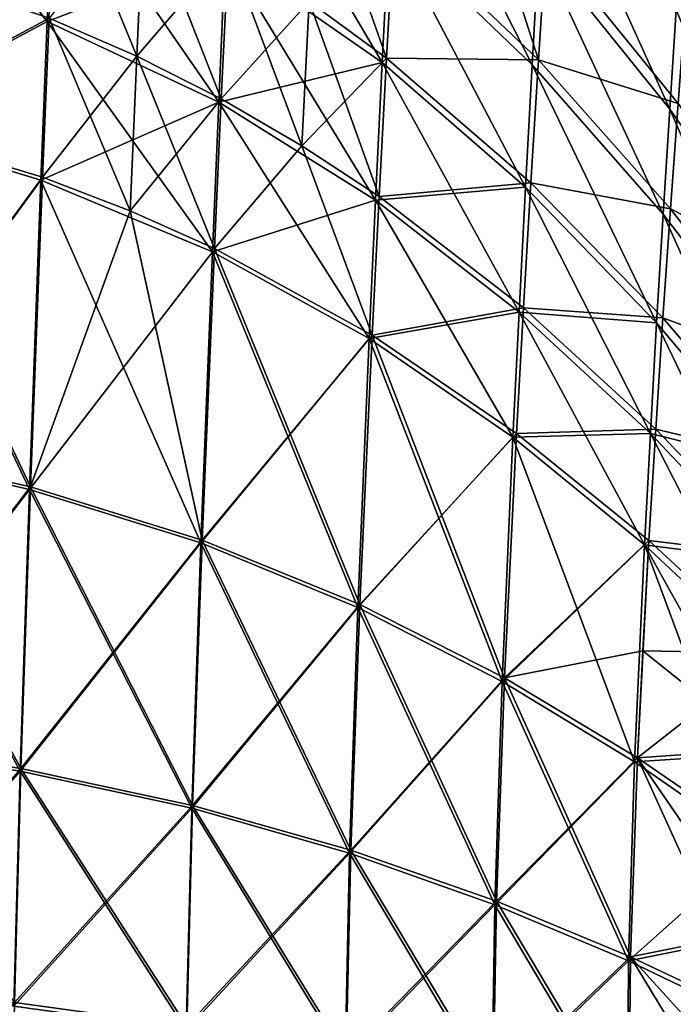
# Model space of a CAD drawing. Extents: x -850 to 850, y -465 to 0.
# Tile 110 of 125: x 503 to 624, y -373 to -192. Entities that reach past the tile are written whole.
import ezdxf

# ---------------------------------------------------------------- set-up
doc = ezdxf.new("R2010")
doc.units = 0
doc.linetypes.add('SOLIDLINE', pattern=[0])
doc.layers.add('BE3C_Lux_3440_1', color=252, linetype='SOLIDLINE')

msp = doc.modelspace()

# ---------------------------------------------------------------- linework, layer by layer
at = {"layer": 'BE3C_Lux_3440_1', "color": 252}
for points in [[(473.302, -211.267, 265.256), (475.489, -150.087, 250.195), (509.666, -163.213, 248.92)], [(475.489, -150.087, -250.195), (473.302, -211.267, -265.256), (508.495, -192.404, -257.191)], [(508.495, -192.404, -257.191), (509.666, -163.213, -248.92), (475.489, -150.087, -250.195)], [(597.815, -200.395, 233.696), (571.435, -175.093, 235.733), (572.665, -151.024, 224.145)], [(571.435, -175.093, -235.733), (597.815, -200.395, -233.696), (572.665, -151.024, -224.145)], [(597.815, -200.395, 233.696), (572.665, -151.024, 224.145), (599.044, -178.604, 221.964)], [(597.815, -200.395, -233.696), (599.044, -178.604, -221.964), (572.665, -151.024, -224.145)], [(570.196, -200, 245.737), (541.293, -179.849, 247.432), (542.514, -152.875, 237.596)], [(541.293, -179.849, -247.432), (570.196, -200, -245.737), (542.514, -152.875, -237.596)], [(570.196, -200, 245.737), (542.514, -152.875, 237.596), (571.435, -175.093, 235.733)], [(570.196, -200, -245.737), (571.435, -175.093, -235.733), (542.514, -152.875, -237.596)], [(600.242, -157.923, 208.481), (623.111, -208.586, 219.662), (599.044, -178.604, 221.964)], [(599.044, -178.604, -221.964), (623.111, -208.586, -219.662), (600.242, -157.923, -208.481)], [(600.242, -157.923, 208.481), (624.293, -190.253, 206.082), (623.111, -208.586, 219.662)], [(623.111, -208.586, -219.662), (624.293, -190.253, -206.082), (600.242, -157.923, -208.481)], [(508.831, -191.792, -259.591), (510.084, -162.502, -251.28), (525.024, -198.81, -258.942)], [(526.314, -170.34, -250.544), (525.024, -198.81, -258.942), (510.084, -162.502, -251.28)], [(556.744, -188.758, -248.89), (558.124, -162.668, -238.885), (570.961, -199.21, -247.982)], [(570.961, -199.21, -247.982), (558.124, -162.668, -238.885), (572.36, -174.2, -237.877)], [(509.666, -163.213, 248.92), (508.495, -192.404, 257.191), (473.302, -211.267, 265.256)], [(509.666, -163.213, 248.92), (541.293, -179.849, 247.432), (508.495, -192.404, 257.191)], [(508.495, -192.404, -257.191), (540.082, -207.308, -255.873), (509.666, -163.213, -248.92)], [(540.082, -207.308, -255.873), (541.293, -179.849, -247.432), (509.666, -163.213, -248.92)], [(587.379, -163.442, -225.007), (598.962, -199.467, -235.715), (572.36, -174.2, -237.877)], [(600.379, -177.586, -223.817), (598.962, -199.467, -235.715), (587.379, -163.442, -225.007)], [(526.314, -170.34, 250.544), (508.831, -191.792, 259.591), (525.024, -198.81, 258.942)], [(526.314, -170.34, 250.544), (525.024, -198.81, 258.942), (541.871, -179.102, 249.747)], [(540.55, -206.656, -258.241), (525.024, -198.81, -258.942), (526.314, -170.34, -250.544)], [(541.871, -179.102, -249.747), (540.55, -206.656, -258.241), (526.314, -170.34, -250.544)], [(556.744, -188.758, 248.89), (570.961, -199.21, 247.982), (572.36, -174.2, 237.877)], [(596.585, -222.953, 243.887), (570.196, -200, 245.737), (571.435, -175.093, 235.733)], [(570.196, -200, -245.737), (596.585, -222.953, -243.887), (571.435, -175.093, -235.733)], [(570.961, -199.21, -247.982), (572.36, -174.2, -237.877), (598.962, -199.467, -235.715)], [(572.36, -174.2, 237.877), (570.961, -199.21, 247.982), (598.962, -199.467, 235.715)], [(596.585, -222.953, 243.887), (571.435, -175.093, 235.733), (597.815, -200.395, 233.696)], [(596.585, -222.953, -243.887), (597.815, -200.395, -233.696), (571.435, -175.093, -235.733)], [(572.36, -174.2, 237.877), (598.962, -199.467, 235.715), (600.379, -177.586, 223.817)], [(600.379, -177.586, -223.817), (624.66, -207.559, -221.335), (598.962, -199.467, -235.715)], [(600.379, -177.586, 223.817), (598.962, -199.467, 235.715), (624.66, -207.559, 221.335)], [(626.012, -189.173, -207.541), (624.66, -207.559, -221.335), (600.379, -177.586, -223.817)], [(600.379, -177.586, 223.817), (624.66, -207.559, 221.335), (626.012, -189.173, 207.541)], [(541.871, -179.102, 249.747), (525.024, -198.81, 258.942), (540.55, -206.656, 258.241)], [(541.871, -179.102, 249.747), (540.55, -206.656, 258.241), (556.744, -188.758, 248.89)], [(541.871, -179.102, -249.747), (555.4, -215.301, -257.489), (540.55, -206.656, -258.241)], [(556.744, -188.758, -248.89), (555.4, -215.301, -257.489), (541.871, -179.102, -249.747)], [(599.044, -178.604, 221.964), (621.905, -227.911, 231.548), (597.815, -200.395, 233.696)], [(597.815, -200.395, -233.696), (621.905, -227.911, -231.548), (599.044, -178.604, -221.964)], [(599.044, -178.604, 221.964), (623.111, -208.586, 219.662), (621.905, -227.911, 231.548)], [(621.905, -227.911, -231.548), (623.111, -208.586, -219.662), (599.044, -178.604, -221.964)], [(473.496, -210.76, 267.697), (508.831, -191.792, 259.591), (474.628, -180.064, 260.743)], [(508.831, -191.792, -259.591), (473.496, -210.76, -267.697), (474.628, -180.064, -260.743)], [(540.082, -207.308, 255.873), (508.495, -192.404, 257.191), (541.293, -179.849, 247.432)], [(540.082, -207.308, 255.873), (541.293, -179.849, 247.432), (570.196, -200, 245.737)], [(540.082, -207.308, -255.873), (568.977, -225.362, -254.376), (541.293, -179.849, -247.432)], [(568.977, -225.362, -254.376), (570.196, -200, -245.737), (541.293, -179.849, -247.432)], [(540.55, -206.656, 258.241), (555.4, -215.301, 257.489), (556.744, -188.758, 248.89)], [(556.744, -188.758, -248.89), (569.602, -224.66, -256.693), (555.4, -215.301, -257.489)], [(556.744, -188.758, 248.89), (555.4, -215.301, 257.489), (570.961, -199.21, 247.982)], [(570.961, -199.21, -247.982), (569.602, -224.66, -256.693), (556.744, -188.758, -248.89)], [(645.118, -240.018, 217.305), (623.111, -208.586, 219.662), (624.293, -190.253, 206.082)], [(623.111, -208.586, -219.662), (645.118, -240.018, -217.305), (624.293, -190.253, -206.082)], [(473.496, -210.76, 267.697), (507.62, -221.124, 266.707), (508.831, -191.792, 259.591)], [(508.831, -191.792, -259.591), (507.62, -221.124, -266.707), (473.496, -210.76, -267.697)], [(523.782, -227.325, -266.152), (507.62, -221.124, -266.707), (508.831, -191.792, -259.591)], [(525.024, -198.81, 258.942), (508.831, -191.792, 259.591), (507.62, -221.124, 266.707)], [(508.831, -191.792, -259.591), (525.024, -198.81, -258.942), (523.782, -227.325, -266.152)], [(507.351, -221.661, 264.28), (473.302, -211.267, 265.256), (508.495, -192.404, 257.191)], [(508.495, -192.404, -257.191), (473.302, -211.267, -265.256), (507.351, -221.661, -264.28)], [(507.351, -221.661, 264.28), (508.495, -192.404, 257.191), (540.082, -207.308, 255.873)], [(508.495, -192.404, -257.191), (507.351, -221.661, -264.28), (538.908, -234.835, -263.15)], [(538.908, -234.835, -263.15), (540.082, -207.308, -255.873), (508.495, -192.404, -257.191)], [(525.024, -198.81, 258.942), (507.62, -221.124, 266.707), (523.782, -227.325, 266.152)], [(540.55, -206.656, 258.241), (525.024, -198.81, 258.942), (523.782, -227.325, 266.152)], [(523.782, -227.325, -266.152), (525.024, -198.81, -258.942), (539.284, -234.257, -265.553)], [(540.55, -206.656, -258.241), (539.284, -234.257, -265.553), (525.024, -198.81, -258.942)], [(555.4, -215.301, 257.489), (569.602, -224.66, 256.693), (570.961, -199.21, 247.982)], [(570.961, -199.21, -247.982), (597.551, -222.112, -246.034), (569.602, -224.66, -256.693)], [(570.961, -199.21, 247.982), (569.602, -224.66, 256.693), (597.551, -222.112, 246.034)], [(598.962, -199.467, -235.715), (597.551, -222.112, -246.034), (570.961, -199.21, -247.982)], [(570.961, -199.21, 247.982), (597.551, -222.112, 246.034), (598.962, -199.467, 235.715)], [(568.977, -225.362, 254.376), (540.082, -207.308, 255.873), (570.196, -200, 245.737)], [(568.977, -225.362, 254.376), (570.196, -200, 245.737), (596.585, -222.953, 243.887)], [(568.977, -225.362, -254.376), (595.385, -245.932, -252.746), (570.196, -200, -245.737)], [(595.385, -245.932, -252.746), (596.585, -222.953, -243.887), (570.196, -200, -245.737)], [(597.815, -200.395, 233.696), (620.708, -247.922, 241.939), (596.585, -222.953, 243.887)], [(596.585, -222.953, -243.887), (620.708, -247.922, -241.939), (597.815, -200.395, -233.696)], [(598.962, -199.467, -235.715), (623.268, -226.946, -233.409), (597.551, -222.112, -246.034)], [(598.962, -199.467, 235.715), (597.551, -222.112, 246.034), (623.268, -226.946, 233.409)], [(597.815, -200.395, 233.696), (621.905, -227.911, 231.548), (620.708, -247.922, 241.939)], [(620.708, -247.922, -241.939), (621.905, -227.911, -231.548), (597.815, -200.395, -233.696)], [(624.66, -207.559, -221.335), (623.268, -226.946, -233.409), (598.962, -199.467, -235.715)], [(598.962, -199.467, 235.715), (623.268, -226.946, 233.409), (624.66, -207.559, 221.335)], [(523.782, -227.325, 266.152), (539.284, -234.257, 265.553), (540.55, -206.656, 258.241)], [(555.4, -215.301, -257.489), (539.284, -234.257, -265.553), (540.55, -206.656, -258.241)], [(540.55, -206.656, 258.241), (539.284, -234.257, 265.553), (555.4, -215.301, 257.489)], [(538.908, -234.835, 263.15), (507.351, -221.661, 264.28), (540.082, -207.308, 255.873)], [(538.908, -234.835, 263.15), (540.082, -207.308, 255.873), (568.977, -225.362, 254.376)], [(538.908, -234.835, -263.15), (567.806, -250.796, -261.872), (540.082, -207.308, -255.873)], [(567.806, -250.796, -261.872), (568.977, -225.362, -254.376), (540.082, -207.308, -255.873)], [(624.66, -207.559, -221.335), (646.849, -238.983, -218.781), (623.268, -226.946, -233.409)], [(624.66, -207.559, 221.335), (623.268, -226.946, 233.409), (646.849, -238.983, 218.781)], [(643.956, -256.768, 229.35), (621.905, -227.911, 231.548), (623.111, -208.586, 219.662)], [(621.905, -227.911, -231.548), (643.956, -256.768, -229.35), (623.111, -208.586, -219.662)], [(643.956, -256.768, 229.35), (623.111, -208.586, 219.662), (645.118, -240.018, 217.305)], [(643.956, -256.768, -229.35), (645.118, -240.018, -217.305), (623.111, -208.586, -219.662)], [(505.24, -278.593, 275.866), (471.278, -270.833, 276.51), (473.302, -211.267, 265.256)], [(471.278, -270.833, -276.51), (507.351, -221.661, -264.28), (473.302, -211.267, -265.256)], [(471.402, -270.409, 278.971), (507.62, -221.124, 266.707), (473.496, -210.76, 267.697)], [(473.496, -210.76, -267.697), (505.413, -278.139, -278.318), (471.402, -270.409, -278.971)], [(505.24, -278.593, 275.866), (473.302, -211.267, 265.256), (507.351, -221.661, 264.28)], [(507.62, -221.124, -266.707), (505.413, -278.139, -278.318), (473.496, -210.76, -267.697)], [(555.4, -215.301, -257.489), (568.312, -250.166, -264.237), (539.284, -234.257, -265.553)], [(539.284, -234.257, 265.553), (568.312, -250.166, 264.237), (555.4, -215.301, 257.489)], [(569.602, -224.66, -256.693), (568.312, -250.166, -264.237), (555.4, -215.301, -257.489)], [(555.4, -215.301, 257.489), (568.312, -250.166, 264.237), (569.602, -224.66, 256.693)], [(471.402, -270.409, 278.971), (505.413, -278.139, 278.318), (507.62, -221.124, 266.707)], [(523.782, -227.325, -266.152), (505.413, -278.139, -278.318), (507.62, -221.124, -266.707)], [(523.782, -227.325, 266.152), (507.62, -221.124, 266.707), (505.413, -278.139, 278.318)], [(505.24, -278.593, -275.866), (507.351, -221.661, -264.28), (471.278, -270.833, -276.51)], [(536.776, -288.429, 275.131), (505.24, -278.593, 275.866), (507.351, -221.661, 264.28)], [(538.908, -234.835, -263.15), (507.351, -221.661, -264.28), (505.24, -278.593, -275.866)], [(536.776, -288.429, 275.131), (507.351, -221.661, 264.28), (538.908, -234.835, 263.15)], [(596.585, -222.953, 243.887), (595.385, -245.932, 252.746), (568.977, -225.362, 254.376)], [(596.186, -245.17, 254.989), (597.551, -222.112, 246.034), (569.602, -224.66, 256.693)], [(597.551, -222.112, -246.034), (596.186, -245.17, -254.989), (569.602, -224.66, -256.693)], [(596.585, -222.953, 243.887), (620.708, -247.922, 241.939), (595.385, -245.932, 252.746)], [(595.385, -245.932, -252.746), (619.552, -268.318, -251.032), (596.585, -222.953, -243.887)], [(621.882, -247.024, 243.955), (597.551, -222.112, 246.034), (596.186, -245.17, 254.989)], [(597.551, -222.112, -246.034), (621.882, -247.024, -243.955), (596.186, -245.17, -254.989)], [(619.552, -268.318, -251.032), (620.708, -247.922, -241.939), (596.585, -222.953, -243.887)], [(621.882, -247.024, 243.955), (623.268, -226.946, 233.409), (597.551, -222.112, 246.034)], [(623.268, -226.946, -233.409), (621.882, -247.024, -243.955), (597.551, -222.112, -246.034)], [(596.186, -245.17, 254.989), (569.602, -224.66, 256.693), (568.312, -250.166, 264.237)], [(569.602, -224.66, -256.693), (596.186, -245.17, -254.989), (568.312, -250.166, -264.237)], [(568.977, -225.362, 254.376), (567.806, -250.796, 261.872), (538.908, -234.835, 263.15)], [(568.977, -225.362, 254.376), (595.385, -245.932, 252.746), (567.806, -250.796, 261.872)], [(567.806, -250.796, -261.872), (594.246, -268.987, -260.483), (568.977, -225.362, -254.376)], [(594.246, -268.987, -260.483), (595.385, -245.932, -252.746), (568.977, -225.362, -254.376)], [(537.018, -287.933, -277.57), (505.413, -278.139, -278.318), (523.782, -227.325, -266.152)], [(523.782, -227.325, 266.152), (505.413, -278.139, 278.318), (537.018, -287.933, 277.57)], [(523.782, -227.325, -266.152), (539.284, -234.257, -265.553), (537.018, -287.933, -277.57)], [(523.782, -227.325, 266.152), (537.018, -287.933, 277.57), (539.284, -234.257, 265.553)], [(642.812, -274.122, 239.947), (620.708, -247.922, 241.939), (621.905, -227.911, 231.548)], [(620.708, -247.922, -241.939), (642.812, -274.122, -239.947), (621.905, -227.911, -231.548)], [(645.517, -255.767, 231.026), (623.268, -226.946, 233.409), (621.882, -247.024, 243.955)], [(623.268, -226.946, -233.409), (645.517, -255.767, -231.026), (621.882, -247.024, -243.955)], [(642.812, -274.122, 239.947), (621.905, -227.911, 231.548), (643.956, -256.768, 229.35)], [(642.812, -274.122, -239.947), (643.956, -256.768, -229.35), (621.905, -227.911, -231.548)], [(645.517, -255.767, 231.026), (646.849, -238.983, 218.781), (623.268, -226.946, 233.409)], [(646.849, -238.983, -218.781), (645.517, -255.767, -231.026), (623.268, -226.946, -233.409)], [(538.908, -234.835, -263.15), (505.24, -278.593, -275.866), (536.776, -288.429, -275.131)], [(538.908, -234.835, 263.15), (565.722, -300.349, 274.311), (536.776, -288.429, 275.131)], [(536.776, -288.429, -275.131), (567.806, -250.796, -261.872), (538.908, -234.835, -263.15)], [(537.018, -287.933, -277.57), (539.284, -234.257, -265.553), (566.051, -299.798, -276.727)], [(539.284, -234.257, 265.553), (537.018, -287.933, 277.57), (568.312, -250.166, 264.237)], [(538.908, -234.835, 263.15), (567.806, -250.796, 261.872), (565.722, -300.349, 274.311)], [(539.284, -234.257, -265.553), (568.312, -250.166, -264.237), (566.051, -299.798, -276.727)], [(594.246, -268.987, 260.483), (567.806, -250.796, 261.872), (595.385, -245.932, 252.746)], [(596.186, -245.17, -254.989), (594.902, -268.29, -262.793), (568.312, -250.166, -264.237)], [(594.902, -268.29, 262.793), (596.186, -245.17, 254.989), (568.312, -250.166, 264.237)], [(594.246, -268.987, 260.483), (595.385, -245.932, 252.746), (619.552, -268.318, 251.032)], [(594.246, -268.987, -260.483), (618.469, -288.794, -259.027), (595.385, -245.932, -252.746)], [(596.186, -245.17, -254.989), (620.544, -267.484, -253.17), (594.902, -268.29, -262.793)], [(620.544, -267.484, 253.17), (596.186, -245.17, 254.989), (594.902, -268.29, 262.793)], [(619.552, -268.318, 251.032), (595.385, -245.932, 252.746), (620.708, -247.922, 241.939)], [(618.469, -288.794, -259.027), (619.552, -268.318, -251.032), (595.385, -245.932, -252.746)], [(621.882, -247.024, -243.955), (620.544, -267.484, -253.17), (596.186, -245.17, -254.989)], [(620.544, -267.484, 253.17), (621.882, -247.024, 243.955), (596.186, -245.17, 254.989)], [(619.552, -268.318, 251.032), (620.708, -247.922, 241.939), (642.812, -274.122, 239.947)], [(619.552, -268.318, -251.032), (641.72, -291.821, -249.283), (620.708, -247.922, -241.939)], [(621.882, -247.024, -243.955), (644.19, -273.163, -241.8), (620.544, -267.484, -253.17)], [(644.19, -273.163, 241.8), (621.882, -247.024, 243.955), (620.544, -267.484, 253.17)], [(641.72, -291.821, -249.283), (642.812, -274.122, -239.947), (620.708, -247.922, -241.939)], [(645.517, -255.767, -231.026), (644.19, -273.163, -241.8), (621.882, -247.024, -243.955)], [(644.19, -273.163, 241.8), (645.517, -255.767, 231.026), (621.882, -247.024, 243.955)], [(566.051, -299.798, 276.727), (568.312, -250.166, 264.237), (537.018, -287.933, 277.57)], [(568.312, -250.166, -264.237), (592.705, -313.323, -275.812), (566.051, -299.798, -276.727)], [(594.902, -268.29, 262.793), (568.312, -250.166, 264.237), (566.051, -299.798, 276.727)], [(568.312, -250.166, -264.237), (594.902, -268.29, -262.793), (592.705, -313.323, -275.812)], [(536.776, -288.429, -275.131), (565.722, -300.349, -274.311), (567.806, -250.796, -261.872)], [(592.271, -313.946, 273.43), (565.722, -300.349, 274.311), (567.806, -250.796, 261.872)], [(565.722, -300.349, -274.311), (594.246, -268.987, -260.483), (567.806, -250.796, -261.872)], [(592.271, -313.946, 273.43), (567.806, -250.796, 261.872), (594.246, -268.987, 260.483)], [(592.705, -313.323, 275.812), (594.902, -268.29, 262.793), (566.051, -299.798, 276.727)], [(619.295, -288.016, 261.255), (594.902, -268.29, 262.793), (592.705, -313.323, 275.812)], [(594.902, -268.29, -262.793), (619.295, -288.016, -261.255), (592.705, -313.323, -275.812)], [(619.552, -268.318, 251.032), (618.469, -288.794, 259.027), (594.246, -268.987, 260.483)], [(619.295, -288.016, 261.255), (620.544, -267.484, 253.17), (594.902, -268.29, 262.793)], [(620.544, -267.484, -253.17), (619.295, -288.016, -261.255), (594.902, -268.29, -262.793)], [(618.469, -288.794, -259.027), (640.714, -309.602, -257.544), (619.552, -268.318, -251.032)], [(619.552, -268.318, 251.032), (641.72, -291.821, 249.283), (618.469, -288.794, 259.027)], [(642.911, -290.906, 251.282), (620.544, -267.484, 253.17), (619.295, -288.016, 261.255)], [(620.544, -267.484, -253.17), (642.911, -290.906, -251.282), (619.295, -288.016, -261.255)], [(640.714, -309.602, -257.544), (641.72, -291.821, -249.283), (619.552, -268.318, -251.032)], [(642.812, -274.122, 239.947), (641.72, -291.821, 249.283), (619.552, -268.318, 251.032)], [(642.911, -290.906, 251.282), (644.19, -273.163, 241.8), (620.544, -267.484, 253.17)], [(644.19, -273.163, -241.8), (642.911, -290.906, -251.282), (620.544, -267.484, -253.17)], [(565.722, -300.349, -274.311), (592.271, -313.946, -273.43), (594.246, -268.987, -260.483)], [(592.271, -313.946, -273.43), (618.469, -288.794, -259.027), (594.246, -268.987, -260.483)], [(594.246, -268.987, 260.483), (616.652, -328.77, 272.515), (592.271, -313.946, 273.43)], [(594.246, -268.987, 260.483), (618.469, -288.794, 259.027), (616.652, -328.77, 272.515)], [(471.278, -270.833, -276.51), (469.586, -325.055, -285.918), (505.24, -278.593, -275.866)], [(503.522, -330.455, 285.583), (469.586, -325.055, 285.918), (471.278, -270.833, 276.51)], [(469.669, -324.611, 288.377), (505.413, -278.139, 278.318), (471.402, -270.409, 278.971)], [(469.669, -324.611, -288.377), (471.402, -270.409, -278.971), (503.637, -329.979, -288.035)], [(503.522, -330.455, 285.583), (471.278, -270.833, 276.51), (505.24, -278.593, 275.866)], [(503.637, -329.979, -288.035), (471.402, -270.409, -278.971), (505.413, -278.139, -278.318)], [(505.24, -278.593, -275.866), (469.586, -325.055, -285.918), (503.522, -330.455, -285.583)], [(469.669, -324.611, 288.377), (503.637, -329.979, 288.035), (505.413, -278.139, 278.318)], [(535.104, -337.298, 285.215), (503.522, -330.455, 285.583), (505.24, -278.593, 275.866)], [(536.776, -288.429, -275.131), (505.24, -278.593, -275.866), (503.522, -330.455, -285.583)], [(503.637, -329.979, -288.035), (505.413, -278.139, -278.318), (535.266, -336.779, -287.655)], [(537.018, -287.933, 277.57), (505.413, -278.139, 278.318), (503.637, -329.979, 288.035)], [(535.104, -337.298, 285.215), (505.24, -278.593, 275.866), (536.776, -288.429, 275.131)], [(537.018, -287.933, -277.57), (535.266, -336.779, -287.655), (505.413, -278.139, -278.318)], [(537.018, -287.933, 277.57), (503.637, -329.979, 288.035), (535.266, -336.779, 287.655)], [(566.051, -299.798, 276.727), (537.018, -287.933, 277.57), (535.266, -336.779, 287.655)], [(564.393, -345.018, -287.241), (535.266, -336.779, -287.655), (537.018, -287.933, -277.57)], [(537.018, -287.933, -277.57), (566.051, -299.798, -276.727), (564.393, -345.018, -287.241)], [(617.211, -328.057, 274.845), (619.295, -288.016, 261.255), (592.705, -313.323, 275.812)], [(619.295, -288.016, -261.255), (618.172, -308.31, -268.412), (592.705, -313.323, -275.812)], [(641.725, -308.729, 259.658), (619.295, -288.016, 261.255), (617.211, -328.057, 274.845)], [(619.295, -288.016, -261.255), (641.725, -308.729, -259.658), (618.172, -308.31, -268.412)], [(641.725, -308.729, 259.658), (642.911, -290.906, 251.282), (619.295, -288.016, 261.255)], [(642.911, -290.906, -251.282), (641.725, -308.729, -259.658), (619.295, -288.016, -261.255)], [(536.776, -288.429, -275.131), (503.522, -330.455, -285.583), (535.104, -337.298, -285.215)], [(536.776, -288.429, 275.131), (564.172, -345.595, 284.818), (535.104, -337.298, 285.215)], [(535.104, -337.298, -285.215), (565.722, -300.349, -274.311), (536.776, -288.429, -275.131)], [(536.776, -288.429, 275.131), (565.722, -300.349, 274.311), (564.172, -345.595, 284.818)], [(592.271, -313.946, -273.43), (616.652, -328.77, -272.515), (618.469, -288.794, -259.027)], [(639.095, -344.372, 271.592), (616.652, -328.77, 272.515), (618.469, -288.794, 259.027)], [(618.469, -288.794, -259.027), (616.652, -328.77, -272.515), (639.828, -327.207, -264.918)], [(639.095, -344.372, 271.592), (618.469, -288.794, 259.027), (640.714, -309.602, 257.544)], [(640.714, -309.602, 257.544), (618.469, -288.794, 259.027), (641.72, -291.821, 249.283)], [(639.828, -327.207, -264.918), (640.714, -309.602, -257.544), (618.469, -288.794, -259.027)], [(535.104, -337.298, -285.215), (564.172, -345.595, -284.818), (565.722, -300.349, -274.311)], [(564.393, -345.018, 287.241), (566.051, -299.798, 276.727), (535.266, -336.779, 287.655)], [(590.906, -355.071, 284.405), (564.172, -345.595, 284.818), (565.722, -300.349, 274.311)], [(564.172, -345.595, -284.818), (592.271, -313.946, -273.43), (565.722, -300.349, -274.311)], [(592.705, -313.323, 275.812), (566.051, -299.798, 276.727), (564.393, -345.018, 287.241)], [(566.051, -299.798, -276.727), (591.198, -354.418, -286.801), (564.393, -345.018, -287.241)], [(590.906, -355.071, 284.405), (565.722, -300.349, 274.311), (592.271, -313.946, 273.43)], [(566.051, -299.798, -276.727), (592.705, -313.323, -275.812), (591.198, -354.418, -286.801)], [(618.172, -308.31, -268.412), (617.211, -328.057, -274.845), (592.705, -313.323, -275.812)], [(618.172, -308.31, -268.412), (640.675, -326.365, -267.115), (617.211, -328.057, -274.845)], [(617.211, -328.057, 274.845), (639.798, -343.546, 273.844), (641.725, -308.729, 259.658)], [(641.725, -308.729, -259.658), (640.675, -326.365, -267.115), (618.172, -308.31, -268.412)], [(591.198, -354.418, 286.801), (592.705, -313.323, 275.812), (564.393, -345.018, 287.241)], [(617.211, -328.057, 274.845), (592.705, -313.323, 275.812), (591.198, -354.418, 286.801)], [(592.705, -313.323, -275.812), (615.899, -364.672, -286.344), (591.198, -354.418, -286.801)], [(592.705, -313.323, -275.812), (617.211, -328.057, -274.845), (615.899, -364.672, -286.344)], [(564.172, -345.595, -284.818), (590.906, -355.071, -284.405), (592.271, -313.946, -273.43)], [(590.906, -355.071, -284.405), (616.652, -328.77, -272.515), (592.271, -313.946, -273.43)], [(592.271, -313.946, 273.43), (615.519, -365.422, 283.989), (590.906, -355.071, 284.405)], [(592.271, -313.946, 273.43), (616.652, -328.77, 272.515), (615.519, -365.422, 283.989)], [(468.393, -370.258, -295.417), (503.522, -330.455, -285.583), (469.586, -325.055, -285.918)], [(468.453, -369.647, 297.841), (503.637, -329.979, 288.035), (469.669, -324.611, 288.377)], [(503.522, -330.455, 285.583), (502.384, -373.742, 295.313), (469.586, -325.055, 285.918)], [(503.637, -329.979, -288.035), (502.468, -373.096, -297.727), (469.669, -324.611, -288.377)], [(640.675, -326.365, -267.115), (639.798, -343.546, -273.844), (617.211, -328.057, -274.845)], [(617.211, -328.057, 274.845), (591.198, -354.418, 286.801), (615.899, -364.672, 286.344)], [(615.899, -364.672, 286.344), (639.133, -360.005, 280.035), (617.211, -328.057, 274.845)], [(617.211, -328.057, -274.845), (638.712, -375.472, -285.876), (615.899, -364.672, -286.344)], [(639.828, -327.207, -264.918), (616.652, -328.77, -272.515), (639.095, -344.372, -271.592)], [(617.211, -328.057, 274.845), (639.133, -360.005, 280.035), (639.798, -343.546, 273.844)], [(617.211, -328.057, -274.845), (639.798, -343.546, -273.844), (638.712, -375.472, -285.876)], [(468.453, -369.647, 297.841), (502.468, -373.096, 297.727), (503.637, -329.979, 288.035)], [(503.637, -329.979, -288.035), (534.218, -377.464, -297.616), (502.468, -373.096, -297.727)], [(535.266, -336.779, 287.655), (503.637, -329.979, 288.035), (502.468, -373.096, 297.727)], [(535.266, -336.779, -287.655), (534.218, -377.464, -297.616), (503.637, -329.979, -288.035)], [(590.906, -355.071, -284.405), (615.519, -365.422, -283.989), (616.652, -328.77, -272.515)], [(615.519, -365.422, 283.989), (616.652, -328.77, 272.515), (639.095, -344.372, 271.592)], [(639.095, -344.372, -271.592), (616.652, -328.77, -272.515), (615.519, -365.422, -283.989)], [(502.384, -373.742, -295.313), (503.522, -330.455, -285.583), (468.393, -370.258, -295.417)], [(535.104, -337.298, -285.215), (503.522, -330.455, -285.583), (502.384, -373.742, -295.313)], [(534.099, -378.157, 295.217), (502.384, -373.742, 295.313), (503.522, -330.455, 285.583)], [(534.099, -378.157, 295.217), (503.522, -330.455, 285.583), (535.104, -337.298, 285.215)], [(535.266, -336.779, 287.655), (502.468, -373.096, 297.727), (534.218, -377.464, 297.616)], [(563.542, -382.757, -297.51), (534.218, -377.464, -297.616), (535.266, -336.779, -287.655)], [(564.393, -345.018, 287.241), (535.266, -336.779, 287.655), (534.218, -377.464, 297.616)], [(564.393, -345.018, -287.241), (563.542, -382.757, -297.51), (535.266, -336.779, -287.655)], [(535.104, -337.298, -285.215), (502.384, -373.742, -295.313), (534.099, -378.157, -295.217)], [(535.104, -337.298, 285.215), (563.381, -383.513, 295.133), (534.099, -378.157, 295.217)], [(534.099, -378.157, -295.217), (564.172, -345.595, -284.818), (535.104, -337.298, -285.215)], [(535.104, -337.298, 285.215), (564.172, -345.595, 284.818), (563.381, -383.513, 295.133)], [(615.519, -365.422, 283.989), (639.095, -344.372, 271.592), (638.55, -360.839, 277.751)], [(639.095, -344.372, -271.592), (615.519, -365.422, -283.989), (638.226, -376.345, -283.584)], [(534.099, -378.157, -295.217), (563.381, -383.513, -295.133), (564.172, -345.595, -284.818)], [(563.542, -382.757, 297.51), (564.393, -345.018, 287.241), (534.218, -377.464, 297.616)], [(590.39, -389.641, 295.065), (563.381, -383.513, 295.133), (564.172, -345.595, 284.818)], [(563.381, -383.513, -295.133), (590.906, -355.071, -284.405), (564.172, -345.595, -284.818)], [(591.198, -354.418, 286.801), (564.393, -345.018, 287.241), (563.542, -382.757, 297.51)], [(590.603, -388.802, -297.411), (563.542, -382.757, -297.51), (564.393, -345.018, -287.241)], [(590.39, -389.641, 295.065), (564.172, -345.595, 284.818), (590.906, -355.071, 284.405)], [(564.393, -345.018, -287.241), (591.198, -354.418, -286.801), (590.603, -388.802, -297.411)], [(563.381, -383.513, -295.133), (590.39, -389.641, -295.065), (590.906, -355.071, -284.405)], [(563.542, -382.757, 297.51), (590.603, -388.802, 297.411), (591.198, -354.418, 286.801)], [(590.39, -389.641, -295.065), (615.519, -365.422, -283.989), (590.906, -355.071, -284.405)], [(590.906, -355.071, 284.405), (615.322, -396.353, 295.019), (590.39, -389.641, 295.065)], [(615.899, -364.672, 286.344), (591.198, -354.418, 286.801), (590.603, -388.802, 297.411)], [(591.198, -354.418, -286.801), (615.598, -395.41, -297.318), (590.603, -388.802, -297.411)], [(590.906, -355.071, 284.405), (615.519, -365.422, 283.989), (615.322, -396.353, 295.019)], [(591.198, -354.418, -286.801), (615.899, -364.672, -286.344), (615.598, -395.41, -297.318)], [(615.899, -364.672, 286.344), (638.712, -375.472, 285.876), (639.133, -360.005, 280.035)], [(638.226, -376.345, 283.584), (615.519, -365.422, 283.989), (638.55, -360.839, 277.751)], [(590.39, -389.641, -295.065), (615.322, -396.353, -295.019), (615.519, -365.422, -283.989)], [(615.899, -364.672, 286.344), (590.603, -388.802, 297.411), (615.598, -395.41, 297.318)], [(615.322, -396.353, 295.019), (615.519, -365.422, 283.989), (638.226, -376.345, 283.584)], [(638.226, -376.345, -283.584), (615.519, -365.422, -283.989), (615.322, -396.353, -295.019)], [(615.899, -364.672, 286.344), (615.598, -395.41, 297.318), (638.568, -389.676, 291.551)], [(615.899, -364.672, -286.344), (638.722, -402.389, -297.23), (615.598, -395.41, -297.318)], [(638.568, -389.676, 291.551), (638.712, -375.472, 285.876), (615.899, -364.672, 286.344)], [(615.899, -364.672, -286.344), (638.712, -375.472, -285.876), (638.722, -402.389, -297.23)], [(534.218, -377.464, 297.616), (502.468, -373.096, 297.727), (502.128, -390.784, 302.932)], [(502.128, -390.784, -302.932), (502.468, -373.096, -297.727), (534.218, -377.464, -297.616)]]:
    msp.add_3dface(points, dxfattribs=at)

doc.saveas('drawing.dxf')
